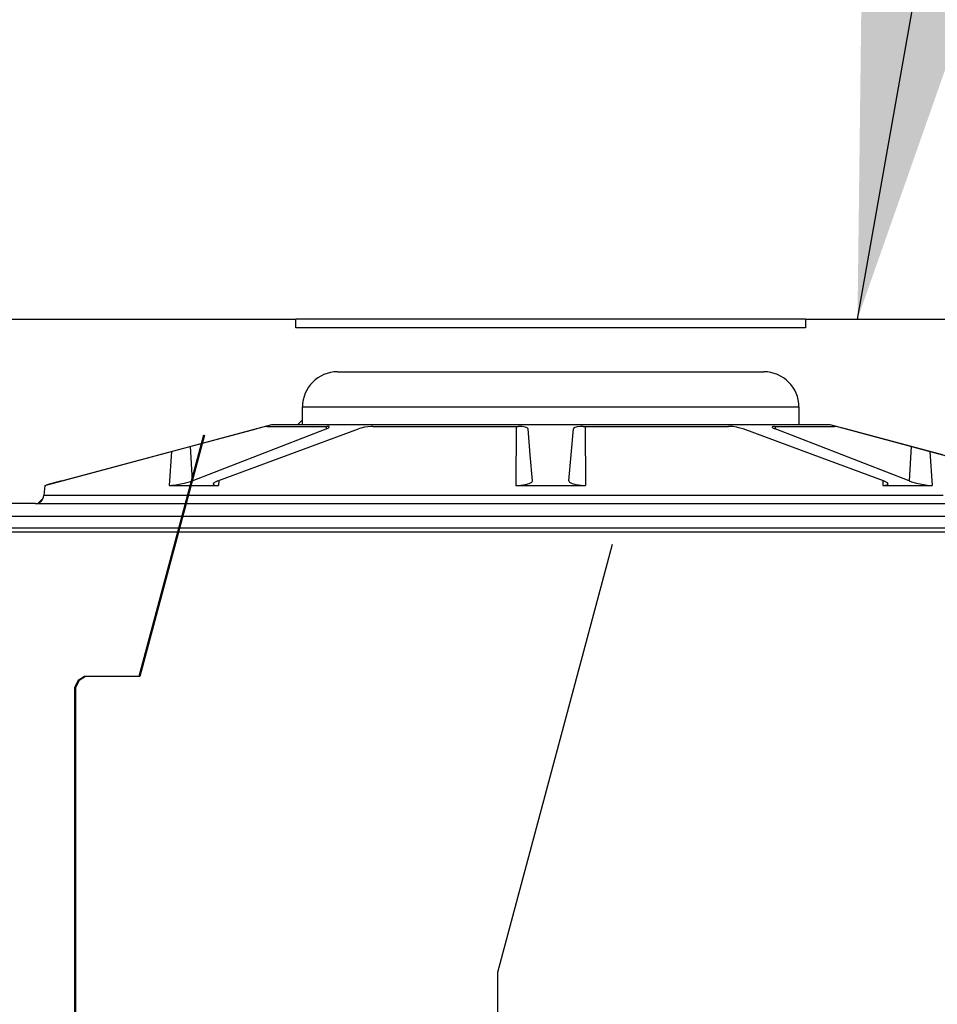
# Model space of a CAD drawing. Extents: x 2360 to 5106, y -824 to 622.
# Tile 41 of 124: x 3398.38 to 3404.9, y 499.52 to 506.52. Entities that reach past the tile are written whole.
import ezdxf

# ---------------------------------------------------------------- set-up
doc = ezdxf.new("R2010")
doc.units = 0
doc.header["$MEASUREMENT"] = 0
doc.layers.get('DEFPOINTS').update_dxf_attribs({"linetype": 'CONTINUOUS'})
doc.layers.add('SPILL-BUCKET', color=1, linetype='CONTINUOUS')
doc.layers.add('TEXT', color=3, linetype='CONTINUOUS')
doc.styles.add('SIMPLEX', font='simplex')
doc.dimstyles.new('DIM48', dxfattribs={"dimscale": 48, "dimtxt": 0.09375, "dimasz": 0.09375, "dimexe": 0.0625, "dimexo": 0.0625, "dimgap": 0.0625, "dimtad": 1, "dimdec": 4, "dimzin": 3, "dimdsep": 46, "dimlunit": 4, "dimtxsty": 'SIMPLEX', "dimcen": 0, "dimclrd": 3, "dimclre": 3, "dimclrt": 3, "dimadec": 0, "dimazin": 0, "dimtfac": 1, "dimtdec": 4, "dimtofl": 0, "dimtmove": 2, "dimatfit": 3, "dimfxl": 1, "dimfrac": 2, "dimtolj": 1, "dimtzin": 3, "dimarcsym": 0})

msp = doc.modelspace()

# ---------------------------------------------------------------- linework, layer by layer
at = {"layer": 'DEFPOINTS'}
for points in [[(3399.68109, 503.5642), (3399.222, 501.84908), (3398.83611, 501.84908), (3398.79127, 501.8223), (3398.76477, 501.77239), (3398.76477, 494.64334)], [(3399.68734, 503.5642), (3399.22824, 501.84908), (3398.84235, 501.84908), (3398.79752, 501.8223), (3398.77101, 501.77239), (3398.77101, 494.64334)], [(3399.68734, 503.5642), (3399.22824, 501.84908), (3398.84235, 501.84908), (3398.79752, 501.8223), (3398.77101, 501.77239), (3398.77101, 494.64334)], [(3402.58531, 502.78849), (3401.77101, 499.74637), (3401.77101, 494.64334)]]:
    msp.add_lwpolyline(points, dxfattribs=at)
at = {"layer": 'SPILL-BUCKET', "linetype": 'Continuous'}
for p, q in [((3396.15296, 504.38936), (3400.3376, 504.38936)), ((3400.3376, 504.3269), (3400.3376, 504.38936)), ((3400.34347, 504.38936), (3400.3376, 504.38936)), ((3400.36105, 504.38936), (3400.34347, 504.38936)), ((3400.39023, 504.38936), (3400.36105, 504.38936)), ((3400.43081, 504.38936), (3400.39023, 504.38936)), ((3400.48253, 504.38936), (3400.43081, 504.38936)), ((3400.54506, 504.38936), (3400.48253, 504.38936)), ((3400.618, 504.38936), (3400.54506, 504.38936)), ((3400.70086, 504.38936), (3400.618, 504.38936)), ((3400.79311, 504.38936), (3400.70086, 504.38936)), ((3400.89415, 504.38936), (3400.79311, 504.38936)), ((3401.00333, 504.38936), (3400.89415, 504.38936)), ((3401.11994, 504.38936), (3401.00333, 504.38936)), ((3401.24323, 504.38936), (3401.11994, 504.38936)), ((3401.37238, 504.38936), (3401.24323, 504.38936)), ((3401.50657, 504.38936), (3401.37238, 504.38936)), ((3401.64493, 504.38936), (3401.50657, 504.38936)), ((3401.78656, 504.38936), (3401.64493, 504.38936)), ((3401.93053, 504.38936), (3401.78656, 504.38936)), ((3402.07593, 504.38936), (3401.93053, 504.38936)), ((3402.22179, 504.38936), (3402.07593, 504.38936)), ((3402.36718, 504.38936), (3402.22179, 504.38936)), ((3402.51116, 504.38936), (3402.36718, 504.38936)), ((3402.65278, 504.38936), (3402.51116, 504.38936)), ((3402.79114, 504.38936), (3402.65278, 504.38936)), ((3402.92533, 504.38936), (3402.79114, 504.38936)), ((3403.05449, 504.38936), (3402.92533, 504.38936)), ((3403.17777, 504.38936), (3403.05449, 504.38936)), ((3403.29438, 504.38936), (3403.17777, 504.38936)), ((3403.40356, 504.38936), (3403.29438, 504.38936)), ((3403.50461, 504.38936), (3403.40356, 504.38936)), ((3403.59686, 504.38936), (3403.50461, 504.38936)), ((3403.67972, 504.38936), (3403.59686, 504.38936)), ((3403.75265, 504.38936), (3403.67972, 504.38936)), ((3403.81518, 504.38936), (3403.75265, 504.38936)), ((3403.86691, 504.38936), (3403.81518, 504.38936)), ((3403.90749, 504.38936), (3403.86691, 504.38936)), ((3403.93666, 504.38936), (3403.90749, 504.38936)), ((3403.95425, 504.38936), (3403.93666, 504.38936)), ((3403.96012, 504.38936), (3403.95425, 504.38936)), ((3403.96012, 504.38936), (3403.96012, 504.3269)), ((3403.96012, 504.38936), (3408.14476, 504.38936)), ((3403.96012, 504.3269), (3400.3376, 504.3269)), ((3400.63427, 504.01462), (3403.66345, 504.01462)), ((3400.38444, 503.76479), (3400.39046, 503.76479)), ((3400.38444, 503.63987), (3400.38444, 503.76479)), ((3400.39046, 503.76479), (3400.4085, 503.76479)), ((3400.4085, 503.76479), (3400.43843, 503.76479)), ((3400.43843, 503.76479), (3400.48004, 503.76479)), ((3400.48004, 503.76479), (3400.53305, 503.76479)), ((3400.53305, 503.76479), (3400.5971, 503.76479)), ((3400.5971, 503.76479), (3400.67174, 503.76479)), ((3400.67174, 503.76479), (3400.75648, 503.76479)), ((3400.75648, 503.76479), (3400.85073, 503.76479)), ((3400.85073, 503.76479), (3400.95385, 503.76479)), ((3400.95385, 503.76479), (3401.06513, 503.76479)), ((3401.06513, 503.76479), (3401.18381, 503.76479)), ((3401.18381, 503.76479), (3401.30909, 503.76479)), ((3401.30909, 503.76479), (3401.4401, 503.76479)), ((3401.4401, 503.76479), (3401.57595, 503.76479)), ((3401.57595, 503.76479), (3401.71572, 503.76479)), ((3401.71572, 503.76479), (3401.85844, 503.76479)), ((3401.85844, 503.76479), (3402.00315, 503.76479)), ((3402.00315, 503.76479), (3402.14886, 503.76479)), ((3402.14886, 503.76479), (3402.29456, 503.76479)), ((3402.29456, 503.76479), (3402.43927, 503.76479)), ((3402.43927, 503.76479), (3402.582, 503.76479)), ((3402.582, 503.76479), (3402.72176, 503.76479)), ((3402.72176, 503.76479), (3402.85762, 503.76479)), ((3402.85762, 503.76479), (3402.98863, 503.76479)), ((3402.98863, 503.76479), (3403.1139, 503.76479)), ((3403.1139, 503.76479), (3403.23259, 503.76479)), ((3403.23259, 503.76479), (3403.34387, 503.76479)), ((3403.34387, 503.76479), (3403.44698, 503.76479)), ((3403.44698, 503.76479), (3403.54123, 503.76479)), ((3403.54123, 503.76479), (3403.62597, 503.76479)), ((3403.62597, 503.76479), (3403.70062, 503.76479)), ((3403.70062, 503.76479), (3403.76467, 503.76479)), ((3403.76467, 503.76479), (3403.81768, 503.76479)), ((3403.81768, 503.76479), (3403.85929, 503.76479)), ((3403.85929, 503.76479), (3403.88921, 503.76479)), ((3403.88921, 503.76479), (3403.90725, 503.76479)), ((3403.90725, 503.76479), (3403.91328, 503.76479)), ((3403.91328, 503.76479), (3403.91328, 503.63987)), ((3400.38444, 503.67342), (3400.35089, 503.63987)), ((3398.55333, 503.2078), (3400.16584, 503.63987)), ((3399.36482, 503.42423), (3400.0546, 503.60841)), ((3400.06804, 503.61197), (3400.0546, 503.60841)), ((3400.09247, 503.61829), (3400.06804, 503.61197)), ((3400.07766, 503.42423), (3400.55401, 503.60841)), ((3400.11215, 503.62316), (3400.09247, 503.61829)), ((3400.12552, 503.62616), (3400.11215, 503.62316)), ((3400.13096, 503.627), (3400.12552, 503.62616)), ((3400.13096, 503.627), (3400.15573, 503.627)), ((3400.15573, 503.627), (3400.19313, 503.627)), ((3400.16584, 503.63987), (3400.38444, 503.63987)), ((3400.19313, 503.627), (3400.24294, 503.627)), ((3400.24294, 503.627), (3400.30482, 503.627)), ((3400.28283, 503.42423), (3400.78197, 503.60841)), ((3400.30482, 503.627), (3400.3784, 503.627)), ((3400.3784, 503.627), (3400.4632, 503.627)), ((3400.38444, 503.63987), (3400.39046, 503.63987)), ((3400.39046, 503.63987), (3400.4085, 503.63987)), ((3400.4085, 503.63987), (3400.43843, 503.63987)), ((3400.43843, 503.63987), (3400.48004, 503.63987)), ((3400.4632, 503.627), (3400.55869, 503.627)), ((3400.48004, 503.63987), (3400.53305, 503.63987)), ((3400.53305, 503.63987), (3400.5971, 503.63987)), ((3400.55286, 503.627), (3400.55401, 503.60841)), ((3400.55401, 503.60841), (3400.56771, 503.61461)), ((3400.56301, 503.6269), (3400.55869, 503.627)), ((3400.57351, 503.625), (3400.56301, 503.6269)), ((3400.56771, 503.61461), (3400.57534, 503.62074)), ((3400.57534, 503.62074), (3400.57351, 503.625)), ((3400.5971, 503.63987), (3400.67174, 503.63987)), ((3400.67174, 503.63987), (3400.75648, 503.63987)), ((3400.75648, 503.63987), (3400.85073, 503.63987)), ((3400.80002, 503.61418), (3400.78197, 503.60841)), ((3400.82467, 503.62008), (3400.80002, 503.61418)), ((3400.8501, 503.62437), (3400.82467, 503.62008)), ((3400.87405, 503.62668), (3400.8501, 503.62437)), ((3400.85073, 503.63987), (3400.95385, 503.63987)), ((3400.88529, 503.627), (3400.87405, 503.62668)), ((3400.88529, 503.627), (3401.0158, 503.627)), ((3400.95385, 503.63987), (3401.06513, 503.63987)), ((3401.0158, 503.627), (3401.1535, 503.627)), ((3401.06513, 503.63987), (3401.18381, 503.63987)), ((3401.1535, 503.627), (3401.29751, 503.627)), ((3401.18381, 503.63987), (3401.30909, 503.63987)), ((3401.29751, 503.627), (3401.44692, 503.627)), ((3401.30909, 503.63987), (3401.4401, 503.63987)), ((3401.4401, 503.63987), (3401.57595, 503.63987)), ((3401.44692, 503.627), (3401.60078, 503.627)), ((3401.57595, 503.63987), (3401.71572, 503.63987)), ((3401.60078, 503.627), (3401.75811, 503.627)), ((3401.71572, 503.63987), (3401.85844, 503.63987)), ((3401.75811, 503.627), (3401.91792, 503.627)), ((3401.85844, 503.63987), (3402.00315, 503.63987)), ((3401.90389, 503.62699), (3401.90136, 503.2078)), ((3401.92235, 503.62696), (3401.91792, 503.627)), ((3401.94718, 503.62533), (3401.92235, 503.62696)), ((3401.96823, 503.62132), (3401.94718, 503.62533)), ((3401.98238, 503.61539), (3401.96823, 503.62132)), ((3401.98767, 503.60841), (3401.98238, 503.61539)), ((3402.00378, 503.42423), (3401.98767, 503.60841)), ((3402.00315, 503.63987), (3402.14886, 503.63987)), ((3402.14886, 503.63987), (3402.29456, 503.63987)), ((3402.29394, 503.42423), (3402.31005, 503.60841)), ((3402.29456, 503.63987), (3402.43927, 503.63987)), ((3402.31153, 503.61197), (3402.31005, 503.60841)), ((3402.32078, 503.61829), (3402.31153, 503.61197)), ((3402.33709, 503.62316), (3402.32078, 503.61829)), ((3402.35872, 503.62616), (3402.33709, 503.62316)), ((3402.3798, 503.627), (3402.35872, 503.62616)), ((3402.3798, 503.627), (3402.53961, 503.627)), ((3402.39383, 503.62699), (3402.39635, 503.2078)), ((3402.43927, 503.63987), (3402.582, 503.63987)), ((3402.53961, 503.627), (3402.69694, 503.627)), ((3402.582, 503.63987), (3402.72176, 503.63987)), ((3402.69694, 503.627), (3402.8508, 503.627)), ((3402.72176, 503.63987), (3402.85762, 503.63987)), ((3402.8508, 503.627), (3403.0002, 503.627)), ((3402.85762, 503.63987), (3402.98863, 503.63987)), ((3402.98863, 503.63987), (3403.1139, 503.63987)), ((3403.0002, 503.627), (3403.14421, 503.627)), ((3403.1139, 503.63987), (3403.23259, 503.63987)), ((3403.14421, 503.627), (3403.28191, 503.627)), ((3403.23259, 503.63987), (3403.34387, 503.63987)), ((3403.28191, 503.627), (3403.41243, 503.627)), ((3403.34387, 503.63987), (3403.44698, 503.63987)), ((3403.41842, 503.6269), (3403.41243, 503.627)), ((3403.44265, 503.625), (3403.41842, 503.6269)), ((3403.46972, 503.62074), (3403.44265, 503.625)), ((3403.44698, 503.63987), (3403.54123, 503.63987)), ((3403.49613, 503.61461), (3403.46972, 503.62074)), ((3403.51575, 503.60841), (3403.49613, 503.61461)), ((3404.01488, 503.42423), (3403.51575, 503.60841)), ((3403.54123, 503.63987), (3403.62597, 503.63987)), ((3403.62597, 503.63987), (3403.70062, 503.63987)), ((3403.70062, 503.63987), (3403.76467, 503.63987)), ((3403.72315, 503.62437), (3403.7228, 503.62008)), ((3403.7228, 503.62008), (3403.7308, 503.61418)), ((3403.73157, 503.62668), (3403.72315, 503.62437)), ((3403.7308, 503.61418), (3403.7437, 503.60841)), ((3403.73903, 503.627), (3403.73157, 503.62668)), ((3403.73903, 503.627), (3403.83452, 503.627)), ((3403.74485, 503.627), (3403.7437, 503.60841)), ((3404.22005, 503.42423), (3403.7437, 503.60841)), ((3403.76467, 503.63987), (3403.81768, 503.63987)), ((3403.81768, 503.63987), (3403.85929, 503.63987)), ((3403.83452, 503.627), (3403.91932, 503.627)), ((3403.85929, 503.63987), (3403.88921, 503.63987)), ((3403.88921, 503.63987), (3403.90725, 503.63987)), ((3403.90725, 503.63987), (3403.91328, 503.63987)), ((3403.91328, 503.63987), (3404.13188, 503.63987)), ((3403.91932, 503.627), (3403.99289, 503.627)), ((3403.99289, 503.627), (3404.05478, 503.627)), ((3404.05478, 503.627), (3404.10458, 503.627)), ((3404.10458, 503.627), (3404.14199, 503.627)), ((3404.13188, 503.63987), (3405.74439, 503.2078)), ((3404.14199, 503.627), (3404.16676, 503.627)), ((3404.16739, 503.62696), (3404.16676, 503.627)), ((3404.17614, 503.62533), (3404.16739, 503.62696)), ((3404.19314, 503.62132), (3404.17614, 503.62533)), ((3404.21656, 503.61539), (3404.19314, 503.62132)), ((3404.24312, 503.60841), (3404.21656, 503.61539)), ((3404.93289, 503.42423), (3404.24312, 503.60841)), ((3399.4533, 503.44786), (3399.43746, 503.2078)), ((3399.58631, 503.48338), (3399.60138, 503.2398)), ((3404.7114, 503.48338), (3404.69633, 503.2398)), ((3404.84442, 503.44786), (3404.86026, 503.2078)), ((3398.67512, 503.2398), (3399.36482, 503.42423)), ((3399.60138, 503.2398), (3400.07766, 503.42423)), ((3399.78373, 503.2398), (3400.28283, 503.42423)), ((3402.01992, 503.2398), (3402.00378, 503.42423)), ((3402.2778, 503.2398), (3402.29394, 503.42423)), ((3404.51398, 503.2398), (3404.01488, 503.42423)), ((3404.69633, 503.2398), (3404.22005, 503.42423)), ((3398.63716, 503.22957), (3398.60322, 503.22028)), ((3398.67512, 503.2398), (3398.63716, 503.22957)), ((3399.55697, 503.2259), (3399.58986, 503.23562)), ((3399.58986, 503.23562), (3399.60138, 503.2398)), ((3399.76889, 503.23367), (3399.75289, 503.22384)), ((3399.78373, 503.2398), (3399.76889, 503.23367)), ((3399.78943, 503.2419), (3399.78747, 503.2078)), ((3401.99634, 503.22053), (3402.01394, 503.2294)), ((3402.01394, 503.2294), (3402.01992, 503.2398)), ((3402.2778, 503.2398), (3402.28356, 503.22957)), ((3402.28356, 503.22957), (3402.30208, 503.22028)), ((3404.50829, 503.2419), (3404.51025, 503.2078)), ((3404.52447, 503.23562), (3404.51398, 503.2398)), ((3404.54238, 503.2259), (3404.52447, 503.23562)), ((3404.69633, 503.2398), (3404.71376, 503.23367)), ((3404.71376, 503.23367), (3404.74892, 503.22384)), ((3398.55333, 503.2078), (3398.54694, 503.13477)), ((3398.55333, 503.2078), (3398.55546, 503.2078)), ((3398.55546, 503.2078), (3398.56185, 503.2078)), ((3398.56393, 503.20888), (3398.56185, 503.2078)), ((3398.56188, 503.20809), (3398.56185, 503.2078)), ((3398.57779, 503.21311), (3398.56393, 503.20888)), ((3398.60322, 503.22028), (3398.57779, 503.21311)), ((3399.43746, 503.2078), (3399.4536, 503.20838)), ((3399.43746, 503.2078), (3399.60643, 503.2078)), ((3399.4536, 503.20838), (3399.48535, 503.2117)), ((3399.48535, 503.2117), (3399.52087, 503.21769)), ((3399.52087, 503.21769), (3399.55697, 503.2259)), ((3399.60643, 503.2078), (3399.78747, 503.2078)), ((3399.75289, 503.22384), (3399.74992, 503.21568)), ((3399.74992, 503.21568), (3399.7601, 503.21021)), ((3399.7601, 503.21021), (3399.78141, 503.20788)), ((3399.78141, 503.20788), (3399.78747, 503.2078)), ((3401.90136, 503.2078), (3401.93672, 503.20928)), ((3401.90136, 503.2078), (3402.14886, 503.2078)), ((3401.93672, 503.20928), (3401.96968, 503.21365)), ((3401.96968, 503.21365), (3401.99634, 503.22053)), ((3402.14886, 503.2078), (3402.39635, 503.2078)), ((3402.30208, 503.22028), (3402.33098, 503.21311)), ((3402.33098, 503.21311), (3402.36604, 503.20888)), ((3402.36604, 503.20888), (3402.39635, 503.2078)), ((3404.51025, 503.2078), (3404.52541, 503.20838)), ((3404.51025, 503.2078), (3404.69128, 503.2078)), ((3404.52541, 503.20838), (3404.54241, 503.2117)), ((3404.54833, 503.21769), (3404.54238, 503.2259)), ((3404.54241, 503.2117), (3404.54833, 503.21769)), ((3404.69128, 503.2078), (3404.86026, 503.2078)), ((3404.74892, 503.22384), (3404.78748, 503.21568)), ((3404.78748, 503.21568), (3404.82416, 503.21021)), ((3404.82416, 503.21021), (3404.85456, 503.20788)), ((3404.85456, 503.20788), (3404.86026, 503.2078)), ((3398.54232, 503.11607), (3398.50886, 503.08261)), ((3398.55281, 503.13477), (3398.54694, 503.13477)), ((3398.57041, 503.13477), (3398.55281, 503.13477)), ((3398.59969, 503.13477), (3398.57041, 503.13477)), ((3398.64054, 503.13477), (3398.59969, 503.13477)), ((3398.69284, 503.13477), (3398.64054, 503.13477)), ((3398.75641, 503.13477), (3398.69284, 503.13477)), ((3398.83104, 503.13477), (3398.75641, 503.13477)), ((3398.9165, 503.13477), (3398.83104, 503.13477)), ((3399.0125, 503.13477), (3398.9165, 503.13477)), ((3399.11873, 503.13477), (3399.0125, 503.13477)), ((3399.23484, 503.13477), (3399.11873, 503.13477)), ((3399.36046, 503.13477), (3399.23484, 503.13477)), ((3399.49517, 503.13477), (3399.36046, 503.13477)), ((3399.63854, 503.13477), (3399.49517, 503.13477)), ((3399.7901, 503.13477), (3399.63854, 503.13477)), ((3399.94935, 503.13477), (3399.7901, 503.13477)), ((3400.11578, 503.13477), (3399.94935, 503.13477)), ((3400.28883, 503.13477), (3400.11578, 503.13477)), ((3400.46796, 503.13477), (3400.28883, 503.13477)), ((3400.65257, 503.13477), (3400.46796, 503.13477)), ((3400.84205, 503.13477), (3400.65257, 503.13477)), ((3401.0358, 503.13477), (3400.84205, 503.13477)), ((3401.23318, 503.13477), (3401.0358, 503.13477)), ((3401.43355, 503.13477), (3401.23318, 503.13477)), ((3401.63625, 503.13477), (3401.43355, 503.13477)), ((3401.84062, 503.13477), (3401.63625, 503.13477)), ((3402.046, 503.13477), (3401.84062, 503.13477)), ((3402.25171, 503.13477), (3402.046, 503.13477)), ((3402.45709, 503.13477), (3402.25171, 503.13477)), ((3402.66146, 503.13477), (3402.45709, 503.13477)), ((3402.86416, 503.13477), (3402.66146, 503.13477)), ((3403.06453, 503.13477), (3402.86416, 503.13477)), ((3403.26191, 503.13477), (3403.06453, 503.13477)), ((3403.45566, 503.13477), (3403.26191, 503.13477)), ((3403.64515, 503.13477), (3403.45566, 503.13477)), ((3403.82976, 503.13477), (3403.64515, 503.13477)), ((3404.00888, 503.13477), (3403.82976, 503.13477)), ((3404.18194, 503.13477), (3404.00888, 503.13477)), ((3404.34836, 503.13477), (3404.18194, 503.13477)), ((3404.50761, 503.13477), (3404.34836, 503.13477)), ((3404.65917, 503.13477), (3404.50761, 503.13477)), ((3404.80254, 503.13477), (3404.65917, 503.13477)), ((3404.93726, 503.13477), (3404.80254, 503.13477)), ((3398.48472, 503.07776), (3396.79881, 503.07776)), ((3398.48472, 503.07776), (3398.49069, 503.07776)), ((3398.49069, 503.07776), (3398.5086, 503.07776)), ((3398.5086, 503.07776), (3398.53838, 503.07776)), ((3398.53838, 503.07776), (3398.57994, 503.07776)), ((3398.57994, 503.07776), (3398.63314, 503.07776)), ((3398.63314, 503.07776), (3398.69781, 503.07776)), ((3398.69781, 503.07776), (3398.77373, 503.07776)), ((3398.77373, 503.07776), (3398.86066, 503.07776)), ((3398.86066, 503.07776), (3398.95832, 503.07776)), ((3398.95832, 503.07776), (3399.06639, 503.07776)), ((3399.06639, 503.07776), (3399.1845, 503.07776)), ((3399.1845, 503.07776), (3399.31229, 503.07776)), ((3399.31229, 503.07776), (3399.44933, 503.07776)), ((3399.44933, 503.07776), (3399.59518, 503.07776)), ((3399.59518, 503.07776), (3399.74936, 503.07776)), ((3399.74936, 503.07776), (3399.91136, 503.07776)), ((3399.91136, 503.07776), (3400.08066, 503.07776)), ((3400.08066, 503.07776), (3400.25671, 503.07776)), ((3400.25671, 503.07776), (3400.43892, 503.07776)), ((3400.43892, 503.07776), (3400.62672, 503.07776)), ((3400.62672, 503.07776), (3400.81948, 503.07776)), ((3400.81948, 503.07776), (3401.01658, 503.07776)), ((3401.01658, 503.07776), (3401.21737, 503.07776)), ((3401.21737, 503.07776), (3401.42119, 503.07776)), ((3401.42119, 503.07776), (3401.6274, 503.07776)), ((3401.6274, 503.07776), (3401.8353, 503.07776)), ((3401.8353, 503.07776), (3402.04422, 503.07776)), ((3402.04422, 503.07776), (3402.25349, 503.07776)), ((3402.25349, 503.07776), (3402.46242, 503.07776)), ((3402.46242, 503.07776), (3402.67032, 503.07776)), ((3402.67032, 503.07776), (3402.87652, 503.07776)), ((3402.87652, 503.07776), (3403.08035, 503.07776)), ((3403.08035, 503.07776), (3403.28114, 503.07776)), ((3403.28114, 503.07776), (3403.47824, 503.07776)), ((3403.47824, 503.07776), (3403.671, 503.07776)), ((3403.671, 503.07776), (3403.85879, 503.07776)), ((3403.85879, 503.07776), (3404.04101, 503.07776)), ((3404.04101, 503.07776), (3404.21706, 503.07776)), ((3404.21706, 503.07776), (3404.38636, 503.07776)), ((3404.38636, 503.07776), (3404.54836, 503.07776)), ((3404.54836, 503.07776), (3404.70254, 503.07776)), ((3404.70254, 503.07776), (3404.84838, 503.07776)), ((3404.84838, 503.07776), (3404.98542, 503.07776))]:
    msp.add_line(p, q, dxfattribs=at)
at = {"layer": 'SPILL-BUCKET', "color": 7, "linetype": 'Continuous'}
for p, q in [((3397.45189, 502.98982), (3408.6501, 502.98982)), ((3397.45398, 502.906), (3408.65449, 502.906)), ((3408.81044, 502.87477), (3397.4543, 502.87477))]:
    msp.add_line(p, q, dxfattribs=at)
at = {"layer": 'SPILL-BUCKET', "linetype": 'Continuous'}
for centre, radius, start, end in [((3400.63427, 503.76479), 0.24983, 90, 180), ((3403.66345, 503.76479), 0.24983, 0, 90), ((3398.48472, 503.14022), 0.06246, 270, 355)]:
    msp.add_arc(centre, radius, start, end, dxfattribs=at)

# ---------------------------------------------------------------- leaders
at = {"layer": 'TEXT'}
msp.add_leader([(3404.32929, 504.38936), (3420.61054, 596.37341), (3430.8875, 596.37341)], dimstyle='DIM48', override={"dimgap": 0.0625, "dimtad": 0}, dxfattribs=at)

doc.saveas('drawing.dxf')
